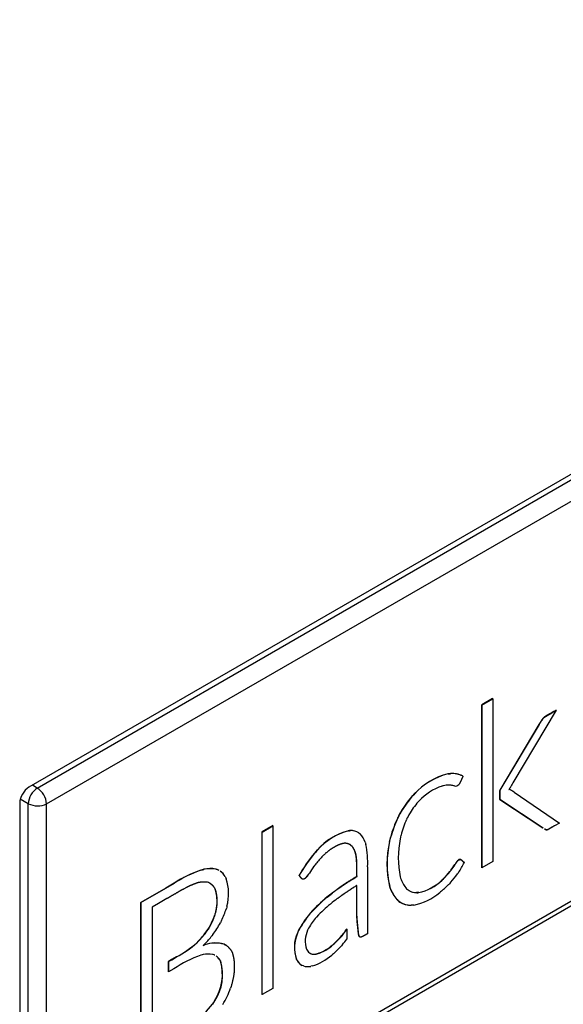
# Model space of a CAD drawing. Header units: millimetres. Extents: x 14 to 274, y 0 to 191.
# Tile 55 of 59: x 265.37 to 267.46, y 116.35 to 120.12. Entities that reach past the tile are written whole.
import ezdxf

# ---------------------------------------------------------------- set-up
doc = ezdxf.new("R2010")
doc.units = ezdxf.units.MM
doc.layers.add('134.136_BW4_CTM-', color=7, linetype='Continuous')
doc.layers.add('Standard', color=7, linetype='Continuous')

# ---------------------------------------------------------------- blocks, each defined once
blk = doc.blocks.new('SE')
at = {"layer": '134.136_BW4_CTM-', "color": 7, "linetype": 'Continuous'}
for p, q in [((84.7191, 47.5138), (76.3541, 42.6842)), ((76.3862, 42.6811), (84.2846, 47.2413)), ((76.422, 42.6205), (84.3196, 47.1802)), ((76.411, 41.064), (84.3094, 45.6241)), ((84.3196, 45.6469), (76.422, 41.0872)), ((78.1309, 43.0237), (78.0891, 42.9995)), ((78.0898, 42.9991), (78.1317, 43.0233)), ((78.1317, 43.0233), (78.1309, 43.0237)), ((78.1317, 43.0233), (78.1317, 42.4001)), ((78.0891, 42.9995), (78.0891, 42.3763)), ((78.0898, 42.9991), (78.0891, 42.9995)), ((78.0898, 42.3759), (78.0898, 42.9991)), ((78.3748, 42.9791), (78.2088, 42.7012)), ((78.365, 42.9743), (78.3508, 42.9661)), ((78.3515, 42.9657), (78.3657, 42.9739)), ((78.3741, 42.9795), (78.365, 42.9743)), ((78.3657, 42.9739), (78.365, 42.9743)), ((78.3657, 42.9739), (78.3748, 42.9791)), ((78.3748, 42.9791), (78.3741, 42.9795)), ((78.3221, 42.946), (78.3213, 42.945)), ((78.322, 42.9446), (78.3213, 42.945)), ((78.322, 42.9446), (78.3228, 42.9456)), ((78.323, 42.9471), (78.3221, 42.946)), ((78.3228, 42.9456), (78.3221, 42.946)), ((78.3228, 42.9456), (78.3237, 42.9467)), ((78.3237, 42.9467), (78.323, 42.9471)), ((78.3515, 42.9657), (78.3508, 42.9661)), ((78.3086, 42.9249), (78.1589, 42.6736)), ((78.1596, 42.6732), (78.3093, 42.9245)), ((78.3133, 42.9327), (78.3086, 42.9249)), ((78.3093, 42.9245), (78.3086, 42.9249)), ((78.3093, 42.9245), (78.314, 42.9323)), ((78.314, 42.9323), (78.3133, 42.9327)), ((77.9641, 42.7361), (77.9593, 42.7356)), ((77.96, 42.7352), (77.9593, 42.7356)), ((77.96, 42.7352), (77.9648, 42.7357)), ((77.9689, 42.7366), (77.9641, 42.7361)), ((77.9648, 42.7357), (77.9641, 42.7361)), ((77.9648, 42.7357), (77.9696, 42.7362)), ((77.9696, 42.7362), (77.9689, 42.7366)), ((78.0157, 42.7274), (78.0165, 42.727)), ((78.0165, 42.727), (78.0157, 42.7273)), ((78.0165, 42.727), (78.0158, 42.7274)), ((78.0171, 42.7266), (78.0164, 42.727)), ((76.3862, 42.6811), (76.3676, 42.692)), ((77.9394, 42.6894), (77.9368, 42.6888)), ((77.9421, 42.6899), (77.9394, 42.6894)), ((77.9661, 42.6922), (77.9643, 42.6923)), ((77.9679, 42.6921), (77.9661, 42.6922)), ((77.9832, 42.6896), (77.9821, 42.6899)), ((77.9849, 42.689), (77.9832, 42.6896)), ((78.002, 42.6962), (78.0013, 42.6951)), ((78.0023, 42.6966), (78.002, 42.6962)), ((78.1589, 42.6736), (78.1579, 42.672)), ((78.1579, 42.672), (78.1579, 42.6374)), ((78.1586, 42.6716), (78.1579, 42.672)), ((78.1586, 42.6716), (78.1596, 42.6732)), ((78.1586, 42.637), (78.1586, 42.6716)), ((78.1596, 42.6732), (78.1589, 42.6736)), ((78.1938, 42.6763), (78.1935, 42.6759)), ((78.1935, 42.6759), (78.1941, 42.6758)), ((78.1941, 42.6758), (78.1936, 42.6761)), ((78.1972, 42.6815), (78.1969, 42.681)), ((78.1977, 42.6825), (78.1972, 42.6815)), ((78.1991, 42.6741), (78.1987, 42.6743)), ((78.1994, 42.6739), (78.1987, 42.6743)), ((78.1998, 42.6737), (78.1991, 42.6741)), ((78.1998, 42.6737), (78.1991, 42.6741)), ((78.1994, 42.6739), (78.1998, 42.6737)), ((78.2005, 42.6733), (78.1998, 42.6737)), ((78.1998, 42.6737), (78.2005, 42.6733)), ((76.3516, 42.6212), (76.3209, 42.6386)), ((77.8249, 42.6529), (77.8196, 42.647)), ((77.8203, 42.6466), (77.8196, 42.647)), ((77.8203, 42.6466), (77.8257, 42.6524)), ((77.8303, 42.6587), (77.8249, 42.6529)), ((77.8257, 42.6524), (77.8249, 42.6529)), ((77.8257, 42.6524), (77.831, 42.6583)), ((77.831, 42.6583), (77.8303, 42.6587)), ((78.1579, 42.6374), (78.3232, 42.5281)), ((78.1586, 42.637), (78.1579, 42.6374)), ((78.3239, 42.5277), (78.1586, 42.637)), ((78.2128, 42.6654), (78.3865, 42.5472)), ((76.3187, 42.623), (76.3187, 41.0716)), ((76.3516, 41.0862), (76.3516, 42.6212)), ((76.422, 41.0872), (76.422, 42.6205)), ((77.8448, 42.6275), (77.8407, 42.623)), ((77.8488, 42.6319), (77.8448, 42.6275)), ((77.7709, 42.5749), (77.7673, 42.5679)), ((77.768, 42.5674), (77.7673, 42.5679)), ((77.768, 42.5674), (77.7716, 42.5745)), ((77.7746, 42.582), (77.7709, 42.5749)), ((77.7716, 42.5745), (77.7709, 42.5749)), ((77.7716, 42.5745), (77.7753, 42.5816)), ((77.7753, 42.5816), (77.7746, 42.582)), ((77.8038, 42.5669), (77.801, 42.5613)), ((77.8066, 42.5725), (77.8038, 42.5669)), ((77.2884, 42.5373), (77.2466, 42.5131)), ((77.2473, 42.5127), (77.2891, 42.5369)), ((77.2891, 42.5369), (77.2884, 42.5373)), ((77.2891, 42.5369), (77.2891, 41.9136)), ((78.3239, 42.5277), (78.3232, 42.5281)), ((78.3865, 42.5472), (78.3675, 42.5363)), ((77.2466, 42.5131), (77.2466, 41.8899)), ((77.2473, 42.5127), (77.2466, 42.5131)), ((77.2473, 41.8895), (77.2473, 42.5127)), ((77.5818, 42.5181), (77.5779, 42.5178)), ((77.5786, 42.5174), (77.5779, 42.5178)), ((77.5786, 42.5174), (77.5825, 42.5177)), ((77.5856, 42.5185), (77.5818, 42.5181)), ((77.5825, 42.5177), (77.5818, 42.5181)), ((77.5825, 42.5177), (77.5863, 42.518)), ((77.5863, 42.518), (77.5856, 42.5185)), ((77.6185, 42.5094), (77.6178, 42.5098)), ((77.6185, 42.5094), (77.6235, 42.5053)), ((77.7374, 42.4841), (77.7356, 42.4762)), ((77.7363, 42.4758), (77.7382, 42.4837)), ((77.7394, 42.4921), (77.7374, 42.4841)), ((77.7382, 42.4837), (77.7374, 42.4841)), ((77.7382, 42.4837), (77.7401, 42.4917)), ((77.7401, 42.4917), (77.7394, 42.4921)), ((77.7782, 42.4935), (77.7768, 42.4869)), ((77.7797, 42.5001), (77.7782, 42.4935)), ((77.5854, 42.4639), (77.5908, 42.4593)), ((77.5915, 42.4589), (77.5861, 42.4635)), ((77.5915, 42.4589), (77.5908, 42.4593)), ((77.6427, 42.4736), (77.6452, 42.4652)), ((77.7363, 42.4758), (77.7356, 42.4762)), ((77.4534, 42.4377), (77.448, 42.4316)), ((77.4487, 42.4312), (77.448, 42.4316)), ((77.4487, 42.4312), (77.4541, 42.4373)), ((77.4589, 42.4438), (77.4534, 42.4377)), ((77.4541, 42.4373), (77.4534, 42.4377)), ((77.4541, 42.4373), (77.4596, 42.4434)), ((77.4596, 42.4434), (77.4589, 42.4438)), ((77.4801, 42.421), (77.477, 42.4178)), ((77.4831, 42.4241), (77.4801, 42.421)), ((77.0237, 42.3697), (77.0181, 42.3683)), ((77.0244, 42.3693), (77.0237, 42.3697)), ((77.0742, 42.3695), (77.0705, 42.3707)), ((77.0712, 42.3703), (77.0705, 42.3707)), ((77.0712, 42.3703), (77.0749, 42.369)), ((77.4485, 42.3841), (77.4464, 42.3811)), ((77.4507, 42.387), (77.4485, 42.3841)), ((77.6516, 42.3795), (77.6516, 42.3441)), ((77.9872, 42.39), (77.986, 42.3882)), ((77.9867, 42.3878), (77.986, 42.3882)), ((77.9867, 42.3878), (77.9879, 42.3896)), ((77.9885, 42.3922), (77.9872, 42.39)), ((77.9879, 42.3896), (77.9872, 42.39)), ((77.9879, 42.3896), (77.9892, 42.3918)), ((77.9892, 42.3918), (77.9885, 42.3922)), ((78.0003, 42.4059), (77.9994, 42.4054)), ((78.0001, 42.405), (77.9994, 42.4054)), ((78.0001, 42.405), (78.001, 42.4055)), ((78.0014, 42.4066), (78.0003, 42.4059)), ((78.001, 42.4055), (78.0003, 42.4059)), ((78.001, 42.4055), (78.0021, 42.4061)), ((78.0021, 42.4061), (78.0014, 42.4066)), ((78.0898, 42.3759), (78.0891, 42.3763)), ((78.1317, 42.4001), (78.0898, 42.3759)), ((77.0181, 42.3683), (77.0125, 42.3668)), ((77.0132, 42.3664), (77.0125, 42.3668)), ((77.0132, 42.3664), (77.0188, 42.3679)), ((77.0188, 42.3679), (77.0181, 42.3683)), ((77.0188, 42.3679), (77.0244, 42.3693)), ((77.0779, 42.3682), (77.0742, 42.3695)), ((77.0749, 42.369), (77.0742, 42.3695)), ((77.0749, 42.369), (77.0786, 42.3677)), ((77.0786, 42.3677), (77.0779, 42.3682)), ((77.1065, 42.3416), (77.1083, 42.3377)), ((77.1083, 42.3377), (77.1101, 42.3338)), ((77.39, 42.3464), (77.3893, 42.3468)), ((77.4275, 42.3531), (77.4259, 42.3506)), ((77.4288, 42.3553), (77.4275, 42.3531)), ((77.6516, 42.3441), (77.6516, 42.1229)), ((77.7769, 42.3409), (77.7784, 42.3361)), ((77.7784, 42.3361), (77.7799, 42.3312)), ((77.9424, 42.334), (77.9394, 42.3311)), ((77.9401, 42.3307), (77.9431, 42.3336)), ((77.9431, 42.3336), (77.9424, 42.334)), ((77.9688, 42.3638), (77.9669, 42.3613)), ((77.9676, 42.3609), (77.9669, 42.3613)), ((77.9676, 42.3609), (77.9695, 42.3634)), ((77.9707, 42.3663), (77.9688, 42.3638)), ((77.9695, 42.3634), (77.9688, 42.3638)), ((77.9695, 42.3634), (77.9714, 42.3659)), ((77.9714, 42.3659), (77.9707, 42.3663)), ((77.9984, 42.3551), (77.9961, 42.3519)), ((78.0006, 42.3583), (77.9984, 42.3551)), ((76.8784, 42.2981), (76.7826, 42.2429)), ((76.7833, 42.2424), (76.8791, 42.2977)), ((76.9106, 42.3168), (76.8784, 42.2981)), ((76.8791, 42.2977), (76.8784, 42.2981)), ((76.8791, 42.2977), (76.9114, 42.3164)), ((76.9114, 42.3164), (76.9106, 42.3168)), ((77.0423, 42.3186), (77.0382, 42.3201)), ((77.0464, 42.3172), (77.0423, 42.3186)), ((77.736, 42.3042), (77.738, 42.2984)), ((77.7367, 42.3037), (77.736, 42.3042)), ((77.7387, 42.298), (77.7367, 42.3037)), ((77.738, 42.2984), (77.74, 42.2926)), ((77.7387, 42.298), (77.738, 42.2984)), ((77.7407, 42.2922), (77.7387, 42.298)), ((77.8012, 42.2951), (77.804, 42.2928)), ((77.9394, 42.3311), (77.9365, 42.3282)), ((77.9372, 42.3278), (77.9365, 42.3282)), ((77.9372, 42.3278), (77.9401, 42.3307)), ((77.9401, 42.3307), (77.9394, 42.3311)), ((77.9681, 42.3176), (77.9653, 42.3147)), ((77.9709, 42.3206), (77.9681, 42.3176)), ((76.8831, 42.2578), (76.85, 42.2387)), ((77.5109, 42.275), (77.4959, 42.263)), ((77.4966, 42.2626), (77.4959, 42.263)), ((77.4966, 42.2626), (77.5116, 42.2746)), ((77.5116, 42.2746), (77.5109, 42.275)), ((77.7407, 42.2922), (77.74, 42.2926)), ((77.804, 42.2928), (77.8067, 42.2905)), ((77.8431, 42.2806), (77.8392, 42.2804)), ((77.8399, 42.28), (77.8392, 42.2804)), ((77.8399, 42.28), (77.8438, 42.2802)), ((77.847, 42.2808), (77.8431, 42.2806)), ((77.8438, 42.2802), (77.8431, 42.2806)), ((77.8438, 42.2802), (77.8477, 42.2804)), ((77.8477, 42.2804), (77.847, 42.2808)), ((77.9316, 42.2835), (77.9283, 42.2809)), ((77.9349, 42.2862), (77.9316, 42.2835)), ((76.7826, 42.2429), (76.7826, 41.622)), ((76.7833, 42.2424), (76.7826, 42.2429)), ((76.7833, 41.6216), (76.7833, 42.2424)), ((76.85, 42.2387), (76.8268, 42.2253)), ((76.8268, 42.2253), (76.8269, 41.6468)), ((77.1118, 42.2243), (77.1105, 42.2197)), ((77.113, 42.2288), (77.1118, 42.2243)), ((77.5223, 42.2471), (77.516, 42.2423)), ((77.5284, 42.2519), (77.5223, 42.2471)), ((77.6098, 42.2247), (77.6098, 42.1988)), ((77.6105, 42.2243), (77.6098, 42.2247)), ((77.6105, 42.1984), (77.6105, 42.2243)), ((77.7681, 42.2497), (77.7717, 42.247)), ((77.7688, 42.2493), (77.7681, 42.2497)), ((77.7724, 42.2466), (77.7688, 42.2493)), ((77.7717, 42.247), (77.7753, 42.2443)), ((77.7724, 42.2466), (77.7717, 42.247)), ((77.776, 42.2439), (77.7724, 42.2466)), ((77.776, 42.2439), (77.7753, 42.2443)), ((77.8242, 42.2322), (77.8192, 42.2318)), ((77.8292, 42.2325), (77.8242, 42.2322)), ((77.0668, 42.1974), (77.0655, 42.193)), ((77.0662, 42.1926), (77.0655, 42.193)), ((77.0662, 42.1926), (77.0675, 42.197)), ((77.0681, 42.2018), (77.0668, 42.1974)), ((77.0675, 42.197), (77.0668, 42.1974)), ((77.0675, 42.197), (77.0688, 42.2013)), ((77.0688, 42.2013), (77.0681, 42.2018)), ((77.4335, 42.2035), (77.4238, 42.1921)), ((77.4245, 42.1916), (77.4238, 42.1921)), ((77.4245, 42.1916), (77.4342, 42.2031)), ((77.4342, 42.2031), (77.4335, 42.2035)), ((77.4636, 42.1951), (77.4555, 42.1862)), ((77.6098, 42.1988), (77.6115, 42.1657)), ((77.6105, 42.1984), (77.6098, 42.1988)), ((77.6122, 42.1653), (77.6105, 42.1984)), ((77.043, 42.1446), (77.0403, 42.1402)), ((77.041, 42.1398), (77.0437, 42.1442)), ((77.0457, 42.149), (77.043, 42.1446)), ((77.0437, 42.1442), (77.043, 42.1446)), ((77.0437, 42.1442), (77.0464, 42.1486)), ((77.0464, 42.1486), (77.0457, 42.149)), ((77.09, 42.1691), (77.0877, 42.1645)), ((77.0924, 42.1737), (77.09, 42.1691)), ((77.4258, 42.1441), (77.422, 42.1362)), ((77.6122, 42.1653), (77.6115, 42.1657)), ((77.6125, 42.1656), (77.6122, 42.1653)), ((77.041, 42.1398), (77.0403, 42.1402)), ((77.0553, 42.115), (77.0527, 42.1118)), ((77.0587, 42.1194), (77.0553, 42.115)), ((77.3876, 42.1361), (77.383, 42.1254)), ((77.3837, 42.125), (77.383, 42.1254)), ((77.3837, 42.125), (77.3883, 42.1357)), ((77.3883, 42.1357), (77.3876, 42.1361)), ((77.5556, 42.1186), (77.553, 42.1155)), ((77.5537, 42.1151), (77.553, 42.1155)), ((77.5537, 42.1151), (77.5563, 42.1182)), ((77.5563, 42.1182), (77.5556, 42.1186)), ((77.5716, 42.1413), (77.5691, 42.1375)), ((77.5698, 42.1371), (77.5691, 42.1375)), ((77.5698, 42.1371), (77.5723, 42.1409)), ((77.5723, 42.1409), (77.5716, 42.1413)), ((77.5723, 42.1409), (77.5723, 42.1015)), ((77.0012, 42.0926), (76.997, 42.0884)), ((76.9977, 42.088), (76.997, 42.0884)), ((76.9977, 42.088), (77.0019, 42.0922)), ((77.0054, 42.0968), (77.0012, 42.0926)), ((77.0019, 42.0922), (77.0012, 42.0926)), ((77.0019, 42.0922), (77.0061, 42.0964)), ((77.0061, 42.0964), (77.0054, 42.0968)), ((77.0246, 42.0809), (77.0215, 42.078)), ((77.0215, 42.078), (77.0282, 42.0803)), ((77.0275, 42.0807), (77.0226, 42.079)), ((77.0282, 42.0803), (77.0275, 42.0807)), ((77.1056, 42.081), (77.1018, 42.083)), ((77.1025, 42.0826), (77.1018, 42.083)), ((77.1025, 42.0826), (77.1063, 42.0806)), ((77.1099, 42.0787), (77.1056, 42.081)), ((77.1063, 42.0806), (77.1056, 42.081)), ((77.1063, 42.0806), (77.1106, 42.0783)), ((77.1106, 42.0783), (77.1099, 42.0787)), ((77.5225, 42.0846), (77.5196, 42.0821)), ((77.5203, 42.0816), (77.5196, 42.0821)), ((77.5203, 42.0816), (77.5232, 42.0842)), ((77.5253, 42.0871), (77.5225, 42.0846)), ((77.5232, 42.0842), (77.5225, 42.0846)), ((77.5232, 42.0842), (77.5261, 42.0867)), ((77.5261, 42.0867), (77.5253, 42.0871)), ((77.5557, 42.0814), (77.5513, 42.0763)), ((76.9186, 42.0343), (76.9004, 42.0237)), ((76.9011, 42.0233), (76.9193, 42.0339)), ((76.9193, 42.0339), (76.9186, 42.0343)), ((77.0173, 42.0422), (77.013, 42.0411)), ((77.0216, 42.0433), (77.0173, 42.0422)), ((77.0606, 42.0429), (77.0577, 42.0438)), ((77.0635, 42.0419), (77.0606, 42.0429)), ((77.4176, 42.0641), (77.4196, 42.0603)), ((77.4351, 42.0461), (77.4319, 42.0475)), ((77.4326, 42.0471), (77.4319, 42.0475)), ((77.4326, 42.0471), (77.4358, 42.0457)), ((77.4358, 42.0457), (77.4351, 42.0461)), ((77.4582, 42.046), (77.4539, 42.045)), ((77.4546, 42.0446), (77.4539, 42.045)), ((77.4546, 42.0446), (77.4589, 42.0456)), ((77.4589, 42.0456), (77.4582, 42.046)), ((77.5177, 42.0437), (77.5145, 42.041)), ((77.5209, 42.0464), (77.5177, 42.0437)), ((76.9004, 42.0237), (76.8887, 42.017)), ((76.8887, 42.017), (76.8887, 41.9774)), ((76.8895, 42.0166), (76.8887, 42.017)), ((76.8895, 42.0166), (76.9011, 42.0233)), ((76.8895, 41.9769), (76.8895, 42.0166)), ((76.9011, 42.0233), (76.9004, 42.0237)), ((77.0851, 42.0234), (77.0866, 42.0205)), ((77.0858, 42.0229), (77.0851, 42.0234)), ((77.0873, 42.0201), (77.0858, 42.0229)), ((77.0866, 42.0205), (77.0881, 42.0177)), ((77.0873, 42.0201), (77.0866, 42.0205)), ((77.0888, 42.0173), (77.0873, 42.0201)), ((77.0888, 42.0173), (77.0881, 42.0177)), ((77.3785, 42.0257), (77.3814, 42.0202)), ((77.3792, 42.0253), (77.3785, 42.0257)), ((77.3821, 42.0198), (77.3792, 42.0253)), ((77.3821, 42.0198), (77.3814, 42.0202)), ((77.4015, 42.0012), (77.4008, 42.0016)), ((77.4062, 41.9993), (77.4015, 42.0012)), ((77.4399, 41.9993), (77.4338, 41.998)), ((76.8895, 41.9769), (76.8887, 41.9774)), ((76.9096, 41.9886), (76.8895, 41.9769)), ((77.1288, 41.9208), (77.1267, 41.9143)), ((77.1308, 41.9273), (77.1288, 41.9208)), ((77.2473, 41.8895), (77.2466, 41.8899)), ((77.2891, 41.9136), (77.2473, 41.8895)), ((77.0613, 41.8597), (77.057, 41.8529)), ((77.0577, 41.8525), (77.057, 41.8529)), ((77.0577, 41.8525), (77.062, 41.8593)), ((77.0656, 41.8664), (77.0613, 41.8597)), ((77.062, 41.8593), (77.0613, 41.8597)), ((77.062, 41.8593), (77.0663, 41.866)), ((77.0663, 41.866), (77.0656, 41.8664))]:
    blk.add_line(p, q, dxfattribs=at)
for centre, radius, start, end in [((78.4079, 42.8792), 0.1088, 142.7656, 150.4887), ((78.4086, 42.8788), 0.1088, 142.7656, 150.4887), ((78.0217, 42.4842), 0.259, 103.9323, 137.6563), ((78.0224, 42.4838), 0.259, 103.9323, 137.6563), ((77.976, 42.6485), 0.0883, 63.2629, 94.6267), ((77.9769, 42.6494), 0.0871, 63.5301, 94.7654), ((76.428, 42.617), 0.0765, 123.099, 176.901), ((76.3422, 42.6143), 0.0801, 4.4668, 56.6388), ((78.0048, 42.487), 0.2129, 108.6156, 137.1025), ((77.967, 42.5634), 0.1289, 91.1801, 101.1358), ((77.961, 42.6009), 0.0914, 76.6746, 85.7013), ((77.9877, 42.7066), 0.0178, 260.7203, 319.83), ((78.1882, 42.6528), 0.024, 63.95, 76.6741), ((78.0965, 42.7426), 0.1177, 325.7583, 328.4814), ((78.1889, 42.6524), 0.024, 63.95, 77.3683), ((79.1911, 42.1079), 1.1476, 148.8681, 149.9539), ((78.1124, 42.5229), 0.1743, 54.8329, 59.6145), ((78.1655, 42.359), 0.4501, 140.2159, 150.2985), ((78.1662, 42.3586), 0.4501, 140.2159, 150.2985), ((76.3875, 42.6942), 0.0813, 243.7996, 295.0948), ((78.0969, 42.4129), 0.3313, 140.6391, 151.2046), ((78.2236, 42.3567), 0.5028, 155.1695, 164.3752), ((78.2243, 42.3563), 0.5028, 155.1695, 164.3752), ((78.1749, 42.3968), 0.4084, 156.2525, 165.3519), ((77.6386, 42.2875), 0.2381, 104.7538, 138.9914), ((77.6393, 42.2871), 0.2381, 104.7538, 138.9914), ((77.5856, 42.4547), 0.0638, 59.7558, 90.0368), ((77.5864, 42.4543), 0.0638, 59.7558, 90.0368), ((77.5542, 42.4417), 0.0941, 19.8472, 42.4968), ((78.1214, 42.4143), 0.3522, 168.1045, 192.0217), ((77.3368, 42.3991), 0.3154, 356.4257, 12.0928), ((78.1026, 42.3912), 0.3768, 166.9626, 193.3595), ((78.1033, 42.3908), 0.3768, 166.9626, 193.3595), ((77.8699, 42.0768), 0.5513, 139.9426, 150.6746), ((77.8706, 42.0764), 0.5513, 139.9426, 150.6746), ((77.8005, 42.115), 0.4431, 136.8986, 142.1335), ((77.0496, 42.2513), 0.1213, 80.0786, 102.3444), ((77.0503, 42.2509), 0.1213, 80.0786, 102.3444), ((77.9385, 42.0271), 0.6063, 144.2679, 147.2221), ((77.6515, 42.6059), 0.3991, 323.1036, 326.9408), ((77.6522, 42.6055), 0.3991, 323.1036, 326.9408), ((78.0391, 42.3615), 0.0592, 132.0853, 148.7247), ((78.0398, 42.3611), 0.0592, 132.0853, 148.7247), ((77.8218, 42.4842), 0.2187, 324.8267, 335.9073), ((77.1735, 41.9102), 0.4842, 109.4189, 122.8775), ((77.1742, 41.9097), 0.4842, 109.4189, 122.8775), ((77.0458, 42.306), 0.07, 58.1698, 62.6417), ((77.0465, 42.3056), 0.07, 58.5112, 62.6417), ((77.0465, 42.3056), 0.07, 30.978, 54.7969), ((77.0458, 42.306), 0.07, 30.978, 52.6384), ((76.9385, 42.2766), 0.1809, 344.6994, 18.4399), ((77.6687, 42.6048), 0.385, 315.2973, 320.7553), ((77.6694, 42.6044), 0.385, 315.2973, 320.7553), ((77.6549, 42.6022), 0.4232, 318.2877, 323.7275), ((77.886, 42.3695), 0.1128, 199.8447, 221.2559), ((77.8092, 42.4603), 0.1834, 281.8887, 313.9438), ((77.8099, 42.4598), 0.1834, 281.8887, 313.9438), ((77.6439, 42.6281), 0.4489, 310.3993, 315.7174), ((77.9464, 41.7276), 0.6997, 130.0733, 137.1355), ((77.9471, 41.7272), 0.6997, 130.0733, 137.1355), ((77.8625, 42.3422), 0.1321, 202.0601, 224.4076), ((77.8632, 42.3418), 0.1321, 202.0601, 224.4076), ((77.8431, 42.3475), 0.0676, 237.4696, 241.316), ((77.8423, 42.3479), 0.0676, 241.6168, 267.3421), ((77.8431, 42.3475), 0.0676, 244.8762, 267.3421), ((77.7858, 42.4472), 0.219, 281.4163, 310.5946), ((76.7654, 42.329), 0.362, 334.5897, 342.4298), ((77.9051, 41.7578), 0.6214, 128.7759, 135.2748), ((77.8207, 42.3238), 0.0916, 240.2815, 268.6239), ((77.8214, 42.3234), 0.0916, 240.2815, 268.6239), ((76.8052, 42.2841), 0.2758, 330.6794, 340.731), ((76.8059, 42.2837), 0.2758, 330.6794, 340.731), ((77.6956, 41.9765), 0.347, 141.583, 152.6013), ((77.6964, 41.9761), 0.347, 141.583, 152.6013), ((77.6609, 42.0096), 0.2709, 139.3133, 150.2322), ((76.7164, 42.3715), 0.4251, 323.6228, 330.8473), ((76.7529, 42.3353), 0.3474, 316.6364, 325.8235), ((76.7536, 42.3349), 0.3474, 316.6364, 325.8235), ((76.7226, 42.3841), 0.4279, 314.8813, 320.4812), ((77.5049, 42.0701), 0.1339, 155.5932, 199.3237), ((77.5056, 42.0697), 0.1339, 155.5932, 199.3237), ((77.5115, 42.0946), 0.0986, 155.0537, 197.9851), ((77.2597, 42.3738), 0.3908, 312.8227, 318.6287), ((77.2604, 42.3733), 0.3908, 312.8227, 318.6287), ((77.4146, 42.2329), 0.1815, 320.984, 328.3151), ((77.4153, 42.2325), 0.1815, 320.984, 328.3151), ((76.7469, 42.3667), 0.3742, 297.3214, 311.9401), ((76.7476, 42.3663), 0.3742, 297.3214, 311.9401), ((77.0683, 41.9619), 0.1256, 74.5471, 108.9384), ((77.069, 41.9615), 0.1256, 74.5471, 108.9384), ((77.4033, 42.2099), 0.1728, 288.5228, 312.3007), ((77.404, 42.2094), 0.1728, 288.5228, 312.3007), ((77.2573, 42.3447), 0.3981, 311.4759, 317.6095), ((77.1949, 42.3955), 0.4784, 318.9512, 322.08), ((77.177, 41.5907), 0.4794, 109.9994, 123.9035), ((77.0411, 41.9459), 0.0993, 80.4122, 101.3451), ((77.0387, 41.9914), 0.0563, 61.3108, 64.6633), ((77.0394, 41.991), 0.0563, 61.0015, 64.6633), ((77.0394, 41.991), 0.0563, 34.5134, 54.9804), ((77.0387, 41.9914), 0.0563, 34.5134, 53.6189), ((77.4532, 42.0803), 0.0391, 210.7918, 238.1701), ((77.4469, 42.089), 0.0445, 254.5919, 278.9908), ((77.4476, 42.0886), 0.0445, 254.5919, 278.9908), ((77.3778, 42.1978), 0.2079, 287.3777, 311.0704), ((76.9119, 41.9666), 0.1835, 326.8936, 16.1641), ((76.9126, 41.9662), 0.1835, 326.8936, 16.1641), ((77.4286, 42.0498), 0.0556, 212.0922, 240.0111), ((77.4293, 42.0494), 0.0556, 212.0922, 240.0111), ((77.4233, 42.0676), 0.0704, 255.9947, 278.5782), ((76.7726, 42.0453), 0.3776, 329.1763, 339.6976), ((76.7494, 42.0963), 0.3922, 294.4448, 321.6484)]:
    blk.add_arc(centre, radius, start, end, dxfattribs=at)
blk.add_ellipse((76.3541, 42.6434), major_axis=(-0.025, -0.0433), ratio=0.57735, start_param=3.926991, end_param=5.497787, dxfattribs=at)
for points, knots in [([(78.3508, 42.9661), (78.3432, 42.9617), (78.3396, 42.9596), (78.3361, 42.9576), (78.3352, 42.9571), (78.3344, 42.9566), (78.3309, 42.9544), (78.3274, 42.9521), (78.323, 42.9471)], [0, 0, 0, 0.394681, 0.394681, 0.55144, 0.55144, 0.704611, 0.704611, 1, 1, 1]), ([(78.3237, 42.9467), (78.3281, 42.9517), (78.3316, 42.954), (78.3351, 42.9562), (78.3359, 42.9567), (78.3368, 42.9572), (78.3403, 42.9592), (78.3439, 42.9613), (78.3515, 42.9657)], [0, 0, 0, 0.295389, 0.295389, 0.44856, 0.44856, 0.605319, 0.605319, 1, 1, 1]), ([(78.0171, 42.7266), (78.0162, 42.7245), (78.0139, 42.7196), (78.0116, 42.7147), (78.0092, 42.7095), (78.0068, 42.7043), (78.0055, 42.7017), (78.0042, 42.6991), (78.0023, 42.6966)], [0, 0, 0, 0.230611, 0.230611, 0.563589, 0.563589, 0.821104, 0.821104, 1, 1, 1]), ([(78.3675, 42.5363), (78.3589, 42.5313), (78.3544, 42.5287), (78.3499, 42.5261), (78.345, 42.5231), (78.3402, 42.52), (78.3357, 42.5216), (78.3312, 42.5231), (78.3305, 42.5234), (78.3301, 42.5236), (78.3295, 42.524)], [0, 0, 0, 0.320648, 0.320648, 0.548858, 0.548858, 0.796456, 0.796456, 0.959594, 0.959594, 1, 1, 1]), ([(78.3299, 42.5238), (78.3307, 42.5234), (78.335, 42.522), (78.3395, 42.5205), (78.3443, 42.5235), (78.3492, 42.5265), (78.3537, 42.5291), (78.3582, 42.5317), (78.3668, 42.5367)], [0, 0, 0, 0.163929, 0.163929, 0.423842, 0.423842, 0.663403, 0.663403, 1, 1, 1]), ([(77.5861, 42.4635), (77.571, 42.4717), (77.5582, 42.4687), (77.5454, 42.4657), (77.5337, 42.4598), (77.522, 42.454), (77.5112, 42.4469), (77.5004, 42.4398), (77.4831, 42.4241)], [0, 0, 0, 0.307143, 0.307143, 0.534368, 0.534368, 0.738807, 0.738807, 1, 1, 1]), ([(77.5908, 42.4593), (77.6026, 42.4439), (77.6057, 42.4282), (77.6087, 42.4126), (77.6092, 42.3977), (77.6097, 42.3828), (77.6097, 42.3777), (77.6098, 42.3726), (77.6098, 42.3633), (77.6099, 42.354), (77.6097, 42.3491), (77.6094, 42.3442), (77.6108, 42.3437), (77.6123, 42.3433), (77.5903, 42.3301), (77.5683, 42.3168), (77.5516, 42.3051), (77.5349, 42.2933), (77.5109, 42.275)], [0, 0, 0, 0.175046, 0.175046, 0.307741, 0.307741, 0.389609, 0.389609, 0.44787, 0.44787, 0.504832, 0.504832, 0.530512, 0.530512, 0.628085, 0.628085, 0.808591, 0.808591, 1, 1, 1]), ([(77.5116, 42.2746), (77.5356, 42.2929), (77.5523, 42.3046), (77.569, 42.3164), (77.591, 42.3297), (77.613, 42.3429), (77.6116, 42.3433), (77.6101, 42.3437), (77.6104, 42.3487), (77.6106, 42.3536), (77.6105, 42.3629), (77.6105, 42.3722), (77.6105, 42.3773), (77.6104, 42.3824), (77.6099, 42.3973), (77.6095, 42.4122), (77.6064, 42.4278), (77.6033, 42.4435), (77.5915, 42.4589)], [0, 0, 0, 0.191409, 0.191409, 0.371915, 0.371915, 0.469488, 0.469488, 0.495168, 0.495168, 0.55213, 0.55213, 0.610391, 0.610391, 0.692259, 0.692259, 0.824954, 0.824954, 1, 1, 1]), ([(78.0215, 42.395), (78.0206, 42.3973), (78.0182, 42.3992), (78.0159, 42.4012), (78.0136, 42.4031), (78.0112, 42.4051), (78.0108, 42.4055), (78.0103, 42.4059), (78.0083, 42.4073), (78.0063, 42.4087), (78.0014, 42.4066)], [0, 0, 0, 0.184217, 0.184217, 0.444508, 0.444508, 0.600526, 0.600526, 0.730866, 0.730866, 1, 1, 1]), ([(78.0021, 42.4061), (78.007, 42.4083), (78.009, 42.4069), (78.011, 42.4055), (78.0115, 42.4051), (78.0119, 42.4047), (78.0143, 42.4027), (78.0166, 42.4008), (78.0189, 42.3988), (78.0213, 42.3969), (78.0215, 42.395)], [0, 0, 0, 0.269134, 0.269134, 0.399474, 0.399474, 0.555492, 0.555492, 0.815783, 0.815783, 1, 1, 1]), ([(77.4259, 42.3506), (77.4185, 42.3397), (77.4151, 42.3369), (77.4117, 42.3341), (77.4072, 42.3323), (77.4028, 42.3304), (77.4001, 42.3332), (77.3974, 42.3359), (77.3956, 42.3385), (77.3938, 42.3411), (77.3922, 42.3433), (77.3906, 42.3455), (77.39, 42.3464)], [0, 0, 0, 0.26111, 0.26111, 0.424218, 0.424218, 0.601555, 0.601555, 0.770783, 0.770783, 0.909453, 0.909453, 1, 1, 1]), ([(77.4092, 42.3339), (77.412, 42.3354), (77.4144, 42.3373), (77.4178, 42.3401), (77.4252, 42.351)], [0, 0, 0, 0.29872, 0.29872, 1, 1, 1]), ([(77.0382, 42.3201), (77.0142, 42.3232), (76.994, 42.3159), (76.9737, 42.3087), (76.9562, 42.2993), (76.9387, 42.2899), (76.9381, 42.2896), (76.9375, 42.2892), (76.9317, 42.2859), (76.926, 42.2825), (76.9124, 42.2747), (76.8988, 42.2668), (76.8831, 42.2578)], [0, 0, 0, 0.302264, 0.302264, 0.541149, 0.541149, 0.654812, 0.654812, 0.694729, 0.694729, 0.816263, 0.816263, 1, 1, 1]), ([(77.0457, 42.3176), (77.0636, 42.3061), (77.0683, 42.2906), (77.0729, 42.2752), (77.0739, 42.2585), (77.0749, 42.2419), (77.0743, 42.2369), (77.0738, 42.2319), (77.0725, 42.2232), (77.0713, 42.2145), (77.0681, 42.2018)], [0, 0, 0, 0.347556, 0.347556, 0.607793, 0.607793, 0.76595, 0.76595, 0.858428, 0.858428, 1, 1, 1]), ([(77.0688, 42.2013), (77.072, 42.2141), (77.0732, 42.2228), (77.0745, 42.2315), (77.075, 42.2365), (77.0756, 42.2415), (77.0746, 42.2581), (77.0737, 42.2748), (77.069, 42.2902), (77.0643, 42.3057), (77.0464, 42.3172)], [0, 0, 0, 0.141572, 0.141572, 0.23405, 0.23405, 0.392207, 0.392207, 0.652444, 0.652444, 1, 1, 1]), ([(77.6105, 42.2243), (77.6105, 42.2375), (77.6105, 42.2527), (77.6105, 42.2679), (77.6105, 42.2811), (77.6105, 42.2943), (77.6104, 42.2998), (77.6103, 42.3053), (77.611, 42.3074), (77.6117, 42.3095), (77.5938, 42.2974), (77.576, 42.2853), (77.5622, 42.276), (77.5484, 42.2667), (77.5284, 42.2519)], [0, 0, 0, 0.158555, 0.158555, 0.317137, 0.317137, 0.42181, 0.42181, 0.462722, 0.462722, 0.575814, 0.575814, 0.780585, 0.780585, 1, 1, 1]), ([(77.6098, 42.2756), (77.6098, 42.265), (77.6098, 42.2531), (77.6098, 42.2379), (77.6098, 42.2247)], [0, 0, 0, 0.438714, 0.438714, 1, 1, 1]), ([(77.6118, 42.166), (77.6121, 42.163), (77.6129, 42.1549), (77.6137, 42.1469), (77.6146, 42.1377), (77.6156, 42.1286), (77.616, 42.1243), (77.6165, 42.1199), (77.6181, 42.1157), (77.6182, 42.1153), (77.6184, 42.115)], [0, 0, 0, 0.213431, 0.213431, 0.544654, 0.544654, 0.804293, 0.804293, 0.987189, 0.987189, 1, 1, 1]), ([(77.6516, 42.1229), (77.6501, 42.122), (77.6466, 42.12), (77.6431, 42.118), (77.6388, 42.1155), (77.6345, 42.1129), (77.6302, 42.1111), (77.6258, 42.1093), (77.6231, 42.1101), (77.6204, 42.111), (77.6188, 42.1152), (77.6172, 42.1195), (77.6167, 42.1238), (77.6163, 42.1282), (77.6154, 42.1373), (77.6144, 42.1465), (77.6136, 42.1545), (77.6128, 42.1626), (77.6125, 42.1656)], [0, 0, 0, 0.059278, 0.059278, 0.151493, 0.151493, 0.25451, 0.25451, 0.34494, 0.34494, 0.439258, 0.439258, 0.543147, 0.543147, 0.690626, 0.690626, 0.878767, 0.878767, 1, 1, 1]), ([(77.1106, 42.0783), (77.1296, 42.0632), (77.1345, 42.0462), (77.1395, 42.0291), (77.1405, 42.0123), (77.1416, 41.9956), (77.1404, 41.9783), (77.1392, 41.9611), (77.1308, 41.9273)], [0, 0, 0, 0.311886, 0.311886, 0.531764, 0.531764, 0.728144, 0.728144, 1, 1, 1])]:
    blk.add_open_spline(points, degree=2, knots=knots, dxfattribs=at)

msp = doc.modelspace()

# ---------------------------------------------------------------- block references
at = {"layer": 'Standard', "color": 7}
msp.add_blockref('SE', (189.0536, 74.4965), dxfattribs=at)

doc.saveas('drawing.dxf')
